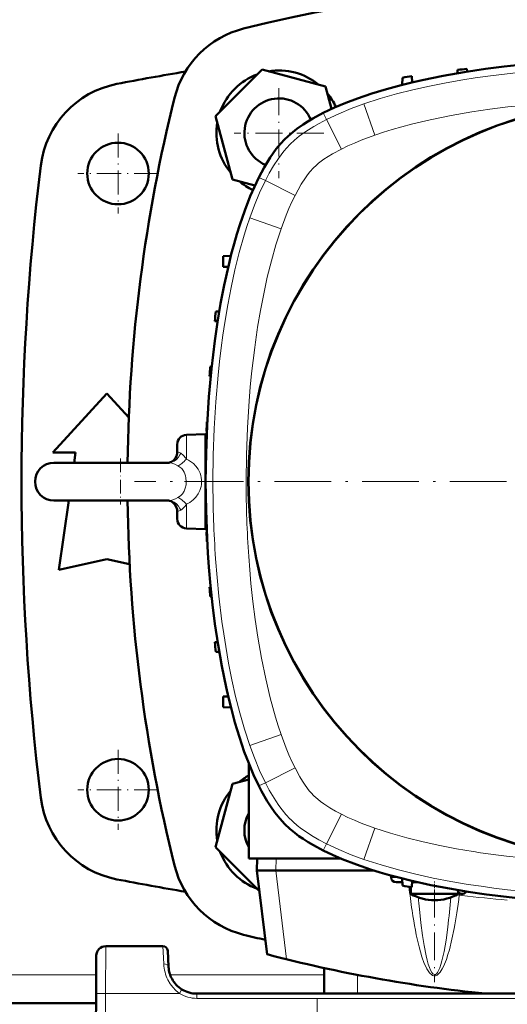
# Model space of a CAD drawing. Extents: x -1358 to 1757, y -1513 to 612.
# Tile 11 of 85: x 169 to 271, y -1276 to -1068. Entities that reach past the tile are written whole.
import ezdxf

# ---------------------------------------------------------------- set-up
doc = ezdxf.new("R2010")
doc.units = 0
doc.linetypes.add('DASHDOT', pattern=[18.5, 12, -3, 0.5, -3])

msp = doc.modelspace()

# ---------------------------------------------------------------- linework, layer by layer
at = {"color": 7, "lineweight": 50}
for p, q in [((219.67, -1078.57), (209.87, -1088.37)), ((233.05, -1082.15), (219.67, -1078.57)), ((251.28, -1079.96), (251.33, -1081.28)), ((260.91, -1078.64), (260.88, -1079.35)), ((262.91, -1078.41), (262.93, -1079.01)), ((249.28, -1080.28), (249.23, -1081.79)), ((234.32, -1086.88), (233.05, -1082.15)), ((209.87, -1088.37), (213.45, -1101.75)), ((213.45, -1101.75), (218.17, -1103.01)), ((213.11, -1117.83), (211.44, -1117.9)), ((211.44, -1120.15), (211.44, -1117.9)), ((211.44, -1120.15), (212.53, -1120.2)), ((209.94, -1129.62), (210.64, -1129.59)), ((209.7, -1131.62), (210.3, -1131.64)), ((209.04, -1141.23), (208.76, -1141.24)), ((208.84, -1143.25), (208.61, -1143.24)), ((175.57, -1159.37), (186.94, -1146.87)), ((186.94, -1146.87), (191.56, -1151.95)), ((208.12, -1152.86), (208.05, -1152.87)), ((203.71, -1155.63), (207.78, -1155.49)), ((207.78, -1155.49), (207.78, -1165.4)), ((208.02, -1154.87), (207.97, -1154.87)), ((201.78, -1157.63), (201.78, -1158.3)), ((201.78, -1158.3), (201.78, -1159.09)), ((180.32, -1159.37), (175.57, -1159.37)), ((180.02, -1161.49), (180.32, -1159.37)), ((207.78, -1159.49), (207.86, -1159.49)), ((175.78, -1161.49), (196.49, -1161.49)), ((183.07, -1161.49), (175.78, -1161.49)), ((199.97, -1161.49), (183.07, -1161.49)), ((196.49, -1161.49), (199.97, -1161.49)), ((207.78, -1165.58), (207.78, -1175.49)), ((175.78, -1169.49), (196.49, -1169.49)), ((176.82, -1184.12), (178.88, -1169.49)), ((196.49, -1169.49), (199.97, -1169.49)), ((201.78, -1171.9), (201.78, -1173.35)), ((207.78, -1171.49), (207.86, -1171.49)), ((207.78, -1175.49), (203.71, -1175.35)), ((207.97, -1176.12), (208.02, -1176.11)), ((208.05, -1178.12), (208.12, -1178.12)), ((186.94, -1181.87), (176.82, -1184.12)), ((191.74, -1182.93), (186.94, -1181.87)), ((208.61, -1187.74), (208.84, -1187.73)), ((208.76, -1189.74), (209.04, -1189.75)), ((210.3, -1199.34), (209.7, -1199.37)), ((210.64, -1201.39), (209.94, -1201.37)), ((212.53, -1210.79), (211.44, -1210.83)), ((211.44, -1210.83), (211.44, -1213.08)), ((213.11, -1213.14), (211.44, -1213.08)), ((216.9, -1244.99), (216.9, -1225)), ((213.45, -1229.23), (209.87, -1242.62)), ((216.9, -1228.31), (213.45, -1229.23)), ((209.87, -1242.62), (219.12, -1251.87)), ((216.9, -1244.99), (236.34, -1244.99)), ((218.65, -1244.99), (218.58, -1247.49)), ((220.76, -1265.2), (218.58, -1247.49)), ((218.58, -1247.49), (222.55, -1247.49)), ((222.58, -1247.49), (222.55, -1247.49)), ((222.58, -1247.49), (243.23, -1247.49)), ((246.92, -1248.58), (246.9, -1249.02)), ((247.98, -1249.99), (249.26, -1249.99)), ((249.28, -1250.71), (249.23, -1249.19)), ((251.28, -1251.02), (251.33, -1249.71)), ((251.32, -1249.99), (251.47, -1249.99)), ((251.47, -1249.99), (251.69, -1249.99)), ((251.69, -1249.99), (251.75, -1249.99)), ((252.55, -1249.99), (251.75, -1249.99)), ((251.08, -1252.45), (251.08, -1250.99)), ((261.08, -1252.45), (261.08, -1252)), ((251.69, -1252.45), (251.08, -1252.45)), ((258.48, -1252.45), (251.69, -1252.45)), ((261.08, -1252.45), (258.48, -1252.45)), ((198.77, -1263.49), (186.71, -1263.49)), ((199.95, -1267.8), (199.77, -1264.44)), ((184.71, -1265.48), (184.67, -1273.44)), ((199.95, -1267.89), (199.95, -1267.8)), ((232.79, -1268.09), (232.79, -1273.49)), ((184.29, -1345.49), (184.67, -1273.44)), ((387.64, -1273.49), (205.94, -1273.49)), ((218.78, -1273.49), (218.79, -1273.49)), ((220.79, -1273.49), (221.79, -1273.49)), ((220.79, -1273.49), (221.79, -1273.49)), ((221.79, -1273.49), (360.79, -1273.49)), ((184.66, -1275.49), (88.92, -1275.49))]:
    msp.add_line(p, q, dxfattribs=at)
at = {"color": 7, "linetype": 'DASHDOT', "lineweight": 18, "ltscale": 0.4745}
for p, q in [((223.25, -1082.46), (223.25, -1101.44)), ((232.74, -1091.95), (213.76, -1091.95))]:
    msp.add_line(p, q, dxfattribs=at)
at = {"color": 7, "lineweight": 18}
for p, q in [((243.45, -1092.42), (241.15, -1085.81)), ((233.28, -1089.08), (232.59, -1087.7)), ((236.42, -1095.34), (233.28, -1089.08)), ((225.55, -1094.37), (225.6, -1094.31)), ((230.54, -1099.28), (230.55, -1099.26)), ((219, -1101.3), (220.37, -1101.99)), ((226.63, -1105.12), (220.37, -1101.99)), ((223.71, -1112.15), (217.1, -1109.85)), ((203.71, -1156.48), (203.71, -1155.63)), ((203.71, -1160.72), (203.71, -1156.48)), ((199.97, -1161.49), (199.95, -1161.49)), ((203.71, -1170.26), (203.71, -1175.35)), ((223.71, -1218.83), (217.1, -1221.13)), ((226.63, -1225.86), (220.37, -1228.99)), ((219, -1229.68), (220.37, -1228.99)), ((230.57, -1231.74), (230.55, -1231.72)), ((236.42, -1235.64), (233.28, -1241.9)), ((225.66, -1236.72), (225.6, -1236.67)), ((243.45, -1238.57), (241.15, -1245.18)), ((233.28, -1241.9), (232.59, -1243.28)), ((222.65, -1244.99), (222.58, -1247.49)), ((224.85, -1266.24), (222.55, -1247.49)), ((246.9, -1249.02), (248.56, -1249.02)), ((261.39, -1252.3), (261.29, -1252.69)), ((261.84, -1252.45), (261.8, -1252.78)), ((186.71, -1263.49), (186.67, -1273.44)), ((198.77, -1263.49), (198.95, -1267.23)), ((184.69, -1269.49), (88.89, -1269.49)), ((232.79, -1269.49), (200.28, -1269.49)), ((239.79, -1269.53), (239.79, -1273.49)), ((202.63, -1272.84), (202.26, -1273.44)), ((202.78, -1272.59), (202.63, -1272.84)), ((186.67, -1273.44), (186.29, -1345.49)), ((202.26, -1273.44), (186.67, -1273.44)), ((205.94, -1274.49), (205.94, -1273.49)), ((205.94, -1273.49), (205.94, -1273.49)), ((387.64, -1274.49), (205.94, -1274.49))]:
    msp.add_line(p, q, dxfattribs=at)
at = {"color": 7, "linetype": 'DASHDOT', "lineweight": 18, "ltscale": 0.422498}
for p, q in [((189.29, -1092.04), (189.29, -1108.94)), ((189.29, -1222.04), (189.29, -1238.94))]:
    msp.add_line(p, q, dxfattribs=at)
at = {"color": 7, "linetype": 'DASHDOT', "lineweight": 18, "ltscale": 0.422501}
for p, q in [((197.74, -1100.49), (180.84, -1100.49)), ((197.74, -1230.49), (180.84, -1230.49))]:
    msp.add_line(p, q, dxfattribs=at)
at = {"color": 7, "linetype": 'DASHDOT', "lineweight": 18, "ltscale": 0.242282}
msp.add_line((189.78, -1160.61), (189.78, -1170.3), dxfattribs=at)
at = {"color": 7, "linetype": 'DASHDOT', "lineweight": 18}
msp.add_line((400.78, -1165.49), (192.78, -1165.49), dxfattribs=at)
at = {"color": 7, "linetype": 'DASHDOT', "lineweight": 18, "ltscale": 0.124352}
msp.add_line((203.3, -1165.49), (208.27, -1165.49), dxfattribs=at)
at = {"color": 7, "linetype": 'DASHDOT', "lineweight": 18, "ltscale": 0.073831}
msp.add_line((256.08, -1252.7), (256.08, -1249.74), dxfattribs=at)
at = {"color": 7, "linetype": 'DASHDOT', "lineweight": 18, "ltscale": 0.487851}
msp.add_line((256.08, -1251.56), (256.08, -1271.08), dxfattribs=at)
at = {"color": 7, "linetype": 'DASHDOT', "lineweight": 18, "ltscale": 0.292499}
msp.add_line((231.29, -1274.64), (231.29, -1286.34), dxfattribs=at)
at = {"color": 7, "lineweight": 50}
for points in [[(232.59, -1087.7), (234.96, -1086.58), (237.37, -1085.57), (239.82, -1084.64), (242.86, -1083.61), (245.96, -1082.67), (249.06, -1081.83), (251.25, -1081.29), (253.45, -1080.79), (257.89, -1079.88), (262.34, -1079.11), (266.81, -1078.44), (270.78, -1077.94), (274.77, -1077.52), (278.76, -1077.18), (281.76, -1076.97), (284.76, -1076.79), (290.77, -1076.57), (296.78, -1076.49)], [(224.51, -1093.22), (225.73, -1092.11), (227.01, -1091.09), (228.35, -1090.14), (229.36, -1089.5), (230.39, -1088.89), (232.59, -1087.7)], [(219, -1101.3), (220.1, -1099.23), (220.74, -1098.14), (221.42, -1097.08), (222.04, -1096.18), (222.69, -1095.31), (223.57, -1094.24), (224.51, -1093.22)], [(207.78, -1165.49), (207.86, -1159.53), (208.08, -1153.58), (208.46, -1147.63), (208.71, -1144.66), (208.99, -1141.69), (209.33, -1138.73), (209.7, -1135.77), (210.27, -1131.84), (210.93, -1127.92), (211.69, -1124.01), (212.64, -1119.74), (213.19, -1117.51), (213.79, -1115.3), (214.37, -1113.29), (214.99, -1111.3), (216.02, -1108.28), (217.18, -1105.3), (218.05, -1103.28), (219, -1101.3)], [(199.97, -1161.49), (200.15, -1161.47), (200.55, -1161.32), (200.99, -1161), (201.34, -1160.59), (201.6, -1160.09), (201.75, -1159.53), (201.78, -1159.09)], [(219, -1229.68), (217.88, -1227.31), (216.86, -1224.9), (215.93, -1222.45), (214.9, -1219.41), (213.97, -1216.32), (213.13, -1213.21), (212.59, -1211.02), (212.08, -1208.82), (211.18, -1204.39), (210.4, -1199.93), (209.74, -1195.47), (209.24, -1191.49), (208.81, -1187.5), (208.47, -1183.51), (208.26, -1180.51), (208.09, -1177.51), (207.86, -1171.5), (207.78, -1165.49)], [(199.97, -1169.49), (200.12, -1169.51), (200.5, -1169.64), (200.94, -1169.94), (201.3, -1170.33), (201.57, -1170.82), (201.74, -1171.37), (201.78, -1171.9)], [(224.51, -1237.76), (223.4, -1236.55), (222.38, -1235.26), (221.44, -1233.92), (220.79, -1232.91), (219.57, -1230.79), (219, -1229.68)], [(232.59, -1243.28), (230.52, -1242.18), (229.43, -1241.54), (228.37, -1240.86), (227.47, -1240.24), (226.6, -1239.59), (225.53, -1238.71), (224.51, -1237.76)], [(296.78, -1254.49), (290.82, -1254.42), (284.87, -1254.19), (278.92, -1253.82), (275.95, -1253.57), (272.98, -1253.28), (270.02, -1252.95), (267.06, -1252.57), (263.13, -1252), (259.21, -1251.34), (255.3, -1250.59), (251.03, -1249.64), (248.8, -1249.08), (246.59, -1248.49), (244.58, -1247.91), (242.59, -1247.29), (239.57, -1246.25), (236.59, -1245.1), (234.57, -1244.22), (232.59, -1243.28)]]:
    msp.add_lwpolyline(points, dxfattribs=at)
at = {"color": 7, "lineweight": 18}
for points in [[(241.15, -1085.81), (244.57, -1084.69), (248.02, -1083.7), (251.49, -1082.82), (254.99, -1082.04), (258.49, -1081.34), (262.02, -1080.72), (264.66, -1080.31), (267.31, -1079.93), (272.62, -1079.29), (276.57, -1078.91), (280.53, -1078.59)], [(233.28, -1089.08), (235.87, -1087.87), (238.49, -1086.79), (241.15, -1085.81)], [(243.45, -1092.42), (245.29, -1091.8), (247.14, -1091.22), (249.17, -1090.64), (251.22, -1090.09), (255.16, -1089.16), (259.55, -1088.26), (263.96, -1087.49), (267.73, -1086.93), (271.52, -1086.45), (275.31, -1086.05), (278.17, -1085.79), (281.02, -1085.57)], [(225.6, -1094.31), (226.54, -1093.44), (227.53, -1092.63), (228.49, -1091.92), (229.47, -1091.26), (230.58, -1090.56), (231.71, -1089.91), (233.28, -1089.08)], [(236.42, -1095.34), (237.79, -1094.68), (239.18, -1094.06), (240.58, -1093.48), (243.45, -1092.42)], [(220.37, -1101.99), (221.21, -1100.4), (222.12, -1098.84), (223.12, -1097.32), (223.68, -1096.55), (224.27, -1095.8), (224.89, -1095.07), (225.55, -1094.37)], [(232.74, -1097.49), (233.63, -1096.9), (234.54, -1096.35), (236.42, -1095.34)], [(230.55, -1099.26), (231.06, -1098.79), (231.59, -1098.34), (232.74, -1097.49)], [(226.63, -1105.12), (227.27, -1103.9), (227.96, -1102.71), (228.82, -1101.39), (229.28, -1100.75), (229.77, -1100.13), (230.54, -1099.28)], [(217.1, -1109.85), (218.08, -1107.2), (219.16, -1104.57), (220.37, -1101.99)], [(223.71, -1112.15), (224.77, -1109.29), (225.35, -1107.88), (225.97, -1106.49), (226.63, -1105.12)], [(209.32, -1165.49), (209.39, -1159.88), (209.59, -1154.27), (209.93, -1148.66), (210.4, -1143.05), (210.71, -1140.17), (211.06, -1137.29), (211.42, -1134.59), (211.82, -1131.89), (212.45, -1128.19), (213.16, -1124.5), (213.96, -1120.83), (214.88, -1117.14), (215.92, -1113.48), (216.49, -1111.67), (217.1, -1109.85)], [(218.75, -1132.92), (219.34, -1129.38), (220.02, -1125.86), (220.79, -1122.36), (221.65, -1118.92), (222.61, -1115.52), (223.71, -1112.15)], [(216.32, -1165.49), (216.39, -1159.81), (216.6, -1154.13), (216.95, -1148.46), (217.19, -1145.58), (217.47, -1142.7), (217.78, -1139.93), (218.13, -1137.16)], [(199.97, -1161.49), (200.39, -1161.45), (200.79, -1161.33), (201.17, -1161.14), (201.62, -1160.79), (202.02, -1160.35), (202.34, -1159.83), (202.51, -1159.47)], [(202.51, -1159.47), (202.05, -1159.24), (201.86, -1159.19), (201.81, -1159.17), (201.79, -1159.13), (201.78, -1159.09)], [(202.51, -1159.47), (203.06, -1159.92), (203.58, -1160.54), (203.71, -1160.72)], [(206.19, -1162.87), (205.74, -1162.24), (205.21, -1161.69), (204.59, -1161.21), (204.17, -1160.95), (203.72, -1160.72)], [(199.97, -1161.49), (200.28, -1161.52), (200.61, -1161.58), (201.28, -1161.81), (201.93, -1162.14)], [(203.69, -1165.49), (203.62, -1164.65), (203.52, -1164.24), (203.39, -1163.84), (203.23, -1163.48), (203.03, -1163.15), (202.72, -1162.75), (202.35, -1162.41), (201.93, -1162.14)], [(201.93, -1168.84), (202.45, -1168.48), (202.89, -1168.03), (203.23, -1167.49), (203.49, -1166.86), (203.64, -1166.19), (203.69, -1165.49)], [(203.72, -1170.26), (204.46, -1169.86), (205.14, -1169.35), (205.73, -1168.75), (206.21, -1168.08), (206.58, -1167.33), (206.82, -1166.53)], [(201.93, -1168.84), (201.41, -1169.11), (200.88, -1169.32), (200.41, -1169.44), (199.97, -1169.49)], [(199.97, -1169.49), (200.28, -1169.51), (200.59, -1169.58), (200.88, -1169.69), (201.17, -1169.84), (201.62, -1170.19), (202.02, -1170.63), (202.34, -1171.15), (202.51, -1171.51)], [(203.71, -1170.26), (203.43, -1170.64), (203.13, -1170.98), (202.82, -1171.28), (202.51, -1171.51)], [(202.51, -1171.51), (202.05, -1171.74), (201.84, -1171.8), (201.78, -1171.9)], [(217.1, -1221.13), (215.98, -1217.71), (214.99, -1214.26), (214.11, -1210.78), (213.33, -1207.29), (212.63, -1203.78), (212.01, -1200.26), (211.6, -1197.61), (211.22, -1194.96), (210.58, -1189.66), (210.2, -1185.7), (209.88, -1181.74)], [(223.71, -1218.83), (223.09, -1216.99), (222.51, -1215.14), (221.93, -1213.1), (221.38, -1211.06), (220.45, -1207.11), (219.55, -1202.73), (218.78, -1198.32), (218.22, -1194.54), (217.74, -1190.76), (217.34, -1186.96), (217.08, -1184.11), (216.87, -1181.25)], [(226.63, -1225.86), (225.97, -1224.49), (225.35, -1223.1), (224.77, -1221.69), (223.71, -1218.83)], [(220.37, -1228.99), (219.16, -1226.41), (218.08, -1223.78), (217.1, -1221.13)], [(228.78, -1229.54), (228.19, -1228.64), (227.64, -1227.73), (226.63, -1225.86)], [(225.6, -1236.67), (224.73, -1235.73), (223.92, -1234.75), (223.21, -1233.79), (222.55, -1232.81), (221.86, -1231.69), (221.21, -1230.56), (220.37, -1228.99)], [(230.55, -1231.72), (230.08, -1231.22), (229.63, -1230.69), (228.78, -1229.54)], [(236.42, -1235.64), (235.2, -1235), (234, -1234.31), (232.68, -1233.45), (232.04, -1232.99), (231.42, -1232.5), (230.57, -1231.74)], [(243.45, -1238.57), (240.58, -1237.5), (239.17, -1236.92), (237.78, -1236.3), (236.42, -1235.64)], [(233.28, -1241.9), (231.66, -1241.04), (230.08, -1240.11), (228.53, -1239.09), (228.01, -1238.72)], [(264.21, -1243.53), (260.67, -1242.93), (257.15, -1242.25), (253.65, -1241.48), (250.21, -1240.63), (246.81, -1239.66), (243.45, -1238.57)], [(241.15, -1245.18), (238.49, -1244.2), (235.87, -1243.11), (233.28, -1241.9)], [(296.78, -1252.95), (291.17, -1252.88), (285.56, -1252.68), (279.95, -1252.35), (274.35, -1251.87), (271.46, -1251.56), (268.58, -1251.22), (265.88, -1250.85), (263.18, -1250.45), (259.48, -1249.82), (255.79, -1249.11), (252.12, -1248.31), (248.43, -1247.39), (244.78, -1246.35), (242.96, -1245.78), (241.15, -1245.18)], [(296.78, -1245.95), (291.1, -1245.88), (285.43, -1245.68), (279.76, -1245.32), (276.87, -1245.08), (274, -1244.8), (271.22, -1244.49), (268.46, -1244.14)], [(252.89, -1255.66), (253.19, -1258.56), (253.54, -1261.25), (253.86, -1263.31)], [(256.41, -1269.67), (256.65, -1269.56), (256.86, -1269.4), (257.07, -1269.2), (257.26, -1268.97), (257.49, -1268.64), (257.7, -1268.29), (257.95, -1267.8), (258.18, -1267.3), (258.56, -1266.29), (258.9, -1265.26), (259.19, -1264.23), (259.74, -1262), (260.19, -1259.75)], [(256.67, -1269.05), (256.92, -1268.63), (257.16, -1268.07), (257.4, -1267.37), (257.64, -1266.55), (258.08, -1264.58), (258.49, -1262.2), (258.86, -1259.46)], [(252.81, -1263.6), (253.09, -1264.66), (253.41, -1265.71), (253.91, -1267.1), (254.2, -1267.78), (254.43, -1268.23), (254.69, -1268.66), (254.98, -1269.07), (255.18, -1269.28), (255.4, -1269.48), (255.65, -1269.63), (255.95, -1269.72), (256.26, -1269.71), (256.41, -1269.67)], [(253.86, -1263.31), (254.28, -1265.5), (254.5, -1266.44), (254.73, -1267.27), (254.97, -1267.98), (255.22, -1268.57), (255.47, -1269.01), (255.72, -1269.29), (255.89, -1269.4), (256.06, -1269.44), (256.22, -1269.42)], [(199.8, -1270.57), (200.27, -1271.39), (200.85, -1272.16), (201.51, -1272.85), (202.26, -1273.44)], [(256.22, -1269.42), (256.45, -1269.29), (256.67, -1269.05)], [(184.67, -1273.44), (184.67, -1273.44), (184.69, -1273.44), (184.89, -1273.43), (186.67, -1273.44)]]:
    msp.add_lwpolyline(points, dxfattribs=at)
at = {"color": 7, "lineweight": 50}
for centre, radius in [((296.78, -1165.49), 80), ((296.78, -1165.49), 79.95), ((189.29, -1100.49), 6.5), ((189.29, -1230.49), 6.5)]:
    msp.add_circle(centre, radius, dxfattribs=at)
for centre, radius, start, end in [((296.79, -1395.11), 335.12, 76.0141, 103.9859), ((220.63, -1089.33), 20, 103.9859, 166.0141), ((296.79, -1636.74), 565.5, 99.4938, 100.9844), ((223.25, -1091.95), 13.2, 110.38, 159.62), ((223.25, -1091.95), 13.2, 50.38, 99.62), ((296.78, -1376.49), 300, 98.7235, 99.1102), ((296.78, -1376.49), 300, 96.4835, 96.8681), ((192.85, -1101.23), 20, 100.9844, 173.0365), ((223.25, -1091.95), 13.2, 24.6059, 39.62), ((526.41, -1165.49), 335.12, 166.0141, 179.3161), ((223.25, -1091.95), 7.3, 22.7775, 247.1989), ((223.25, -1091.95), 13.2, 170.38, 219.62), ((718.94, -1165.49), 550, 173.0365, 186.9635), ((223.25, -1091.95), 13.2, 230.38, 245.3753), ((507.78, -1165.49), 300, 173.1319, 173.5165), ((507.78, -1165.49), 300, 175.3635, 175.7467), ((507.78, -1165.49), 300, 177.5881, 177.9704), ((203.78, -1157.63), 2, 92, 180), ((198.9, -1159.09), 2.88, 353.4422, 0.0264), ((175.78, -1165.49), 4, 90, 180), ((199.94, -1160.6), 0.896, 272.147, 283.9535), ((507.78, -1165.49), 300, 179.809, 179.9875), ((175.78, -1165.49), 4, 180, 270), ((507.78, -1165.49), 300, 180.0125, 180.191), ((526.41, -1165.49), 335.12, 180.6839, 193.9859), ((203.78, -1173.35), 2, 180, 268), ((507.78, -1165.49), 300, 182.0297, 182.4119), ((507.78, -1165.49), 300, 184.2533, 184.6365), ((507.78, -1165.49), 300, 186.4835, 186.8681), ((223.25, -1239.03), 13.2, 118.766, 129.62), ((223.25, -1239.03), 13.2, 140.38, 189.62), ((192.85, -1229.75), 20, 186.9635, 259.0156), ((223.25, -1239.03), 7.3, 150.4789, 209.5211), ((223.25, -1239.03), 13.2, 200.38, 249.62), ((220.63, -1241.65), 20, 193.9859, 256.0141), ((296.79, -694.24), 565.5, 259.0156, 260.5061), ((296.78, -954.49), 300, 260.8898, 261.2765), ((261.92, -1251.45), 1, 191.0969, 330), ((256.08, -1243.79), 10, 240, 270), ((256.08, -1243.79), 10, 270, 300), ((296.79, -935.87), 335.12, 256.0141, 256.8206), ((186.71, -1265.49), 2, 90, 179.7), ((198.77, -1264.49), 1, 3, 90), ((296.78, -974.99), 300, 255.32, 264.2681), ((205.94, -1267.49), 6, 183.748, 208.7472), ((205.94, -1267.49), 6, 183.8433, 208.7473), ((205.94, -1267.49), 6, 208.7491, 238.2522), ((205.94, -1267.49), 6, 238.2564, 270)]:
    msp.add_arc(centre, radius, start, end, dxfattribs=at)
at = {"color": 7, "lineweight": 18}
for centre, radius, start, end in [((397.1, -1161.02), 180.55, 171.0447, 172.4071), ((201.86, -1165.49), 5.07, 348.1426, 31.1932), ((443.2, -1165.57), 233.88, 179.9802, 183.9642), ((442.47, -1165.6), 226.15, 179.9722, 183.9686), ((240.84, -1221.2), 21.71, 225.6293, 233.7646), ((292.31, -1065.17), 180.55, 261.0447, 262.4071), ((410.76, -1231.98), 161.22, 186.7462, 188.5467), ((453.79, -1236.14), 201.85, 184.8456, 185.5494), ((96.69, -1239.73), 163.37, 353.0644, 355.2758), ((261.74, -1251.42), 1.35, 234.6001, 250.4746), ((296.78, -954.13), 300.7, 263.3195, 265.1616), ((207.4, -1266.85), 8.46, 182.6014, 206.0888), ((257.47, -1268.68), 1.45, 210.6768, 223.1147), ((205.94, -1267.48), 7.01, 238.2752, 269.9814)]:
    msp.add_arc(centre, radius, start, end, dxfattribs=at)
for centre, major_axis, ratio, start_param, end_param in [((203.57, -1158.79), (-2.21, -3.33), 0.321049, 0.390344, 1.178217), ((203.57, -1172.19), (2.21, -3.33), 0.321038, 1.963366, 2.751241), ((251.79, -1248.99), (0, 1), 0.866025, 2.577763, 3.101963), ((256.32, -1208.38), (-0.19, -61.27), 0.120604, 0.577016, 0.762779), ((262.33, -1248.38), (-4.47, 0), 0.992546, 1.337092, 1.453325), ((255.93, -1207.98), (0.13, -61.72), 0.121044, 5.602064, 5.834263), ((198.95, -1267.86), (0.999, 0.052), 0.625417, 0.000123, 1.538026)]:
    msp.add_ellipse(centre, major_axis=major_axis, ratio=ratio, start_param=start_param, end_param=end_param, dxfattribs=at)
at = {"color": 7, "lineweight": 50}
msp.add_ellipse((248.05, -1248.99), major_axis=(1.14, 0.23), ratio=0.853683, start_param=2.936487, end_param=4.481103, dxfattribs=at)

doc.saveas('drawing.dxf')
